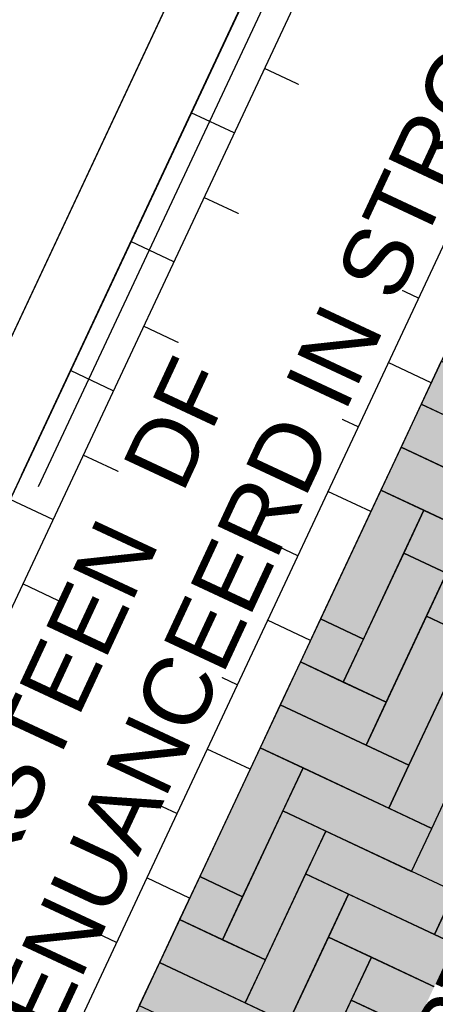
# Model space of a CAD drawing. Header units: metres. Extents: x 252743 to 254903, y 592696 to 593766.
# Tile 182 of 256: x 254465.881 to 254466.494, y 593461.027 to 593462.48. Entities that reach past the tile are written whole.
import ezdxf

# ---------------------------------------------------------------- set-up
doc = ezdxf.new("R2010")
doc.units = ezdxf.units.M
for name, color, linetype in [('N-WB-AANDUIDING PROFIEL', 4, 'Continuous'), ('N-WB-PROFIEL-ARC', 8, 'Continuous'), ('N-WB-PROFIEL-LIJN', 3, 'Continuous'), ('N-WB-PROFIEL-TEKST 50', 7, 'Continuous')]:
    doc.layers.add(name, color=color, linetype=linetype)
doc.layers.add('N-WB-PROFIEL-HULP', color=6, linetype='Continuous', plot=False)
doc.styles.add('N_STANDARD 50', font='arial.ttf', dxfattribs={"height": 0.1})
pattern_1 = [(64.86870962, (638453.279735, 180704.23473), (-0.0275030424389, 0.0348203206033), [0, -0.0396875])]

msp = doc.modelspace()

# ---------------------------------------------------------------- hatches: boundary and pattern name
at = {"layer": 'N-WB-PROFIEL-ARC'}
h = msp.add_hatch(dxfattribs=at)
h.set_pattern_fill('AR-B88', color=256, scale=0.0015, angle=154.8687)
h.set_pattern_definition([(154.86870962, (44577.52057, 71029.4347), (-0.12944670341, -0.27594671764), []), (244.86870962, (44577.52057, 71029.4347), (0.008526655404, -0.340670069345), [0.3048, -0.3048])])
edge = h.paths.add_edge_path()
edge.add_line((254464.2357, 593461.2898), (254466.0412, 593465.1562))
edge.add_line((254466.0412, 593465.1562), (254467.2019, 593464.619))
edge.add_line((254467.2019, 593464.619), (254467.7115, 593465.7055))
edge.add_line((254467.7115, 593465.7055), (254467.0233, 593466.024))
edge.add_arc((254467.1305, 593462.7731), 3.2527, 91.8888, 207.1293)
h = msp.add_hatch(dxfattribs=at)
h.set_pattern_fill('DOTS', color=1, scale=0.025, angle=64.8687, style=0)
h.set_pattern_definition(pattern_1)
h.paths.add_polyline_path([(254465.5816, 593460.0113), (254467.6924, 593464.5108), (254468.643, 593464.0649), (254466.5322, 593459.5654)])
h = msp.add_hatch(dxfattribs=at)
h.set_pattern_fill('DOTS', color=1, scale=0.025, angle=64.8687, style=0)
h.set_pattern_definition(pattern_1)
edge = h.paths.add_edge_path()
edge.add_line((254466.494, 593459.5833), (254465.5816, 593460.0113))
edge.add_line((254465.5816, 593460.0113), (254467.6924, 593464.5108))
edge.add_line((254467.6924, 593464.5108), (254468.643, 593464.0649))
edge.add_line((254468.643, 593464.0649), (254466.5368, 593459.575))

# ---------------------------------------------------------------- linework, layer by layer
at = {"layer": 'N-WB-AANDUIDING PROFIEL', "lineweight": -3}
msp.add_circle((254467.1305, 593462.7731), 3.2527, dxfattribs=at)
msp.add_circle((254467.1305, 593462.7731), 3.2527, dxfattribs=at)
at = {"layer": 'N-WB-PROFIEL-ARC'}
for p, q in [((254467, 593464.0238), (254465.7514, 593461.3621)), ((254467, 593464.0238), (254465.7514, 593461.3621)), ((254467.0633, 593463.994), (254465.8147, 593461.3323)), ((254467.0633, 593463.994), (254465.8147, 593461.3323)), ((254467.1267, 593463.9643), (254465.8781, 593461.3026)), ((254467.1267, 593463.9643), (254465.8781, 593461.3026)), ((254467.1901, 593463.9346), (254465.9415, 593461.2729)), ((254467.1901, 593463.9346), (254465.9415, 593461.2729)), ((254467.2535, 593463.9048), (254466.0049, 593461.2431)), ((254467.2535, 593463.9048), (254466.0049, 593461.2431)), ((254467.3168, 593463.8751), (254466.0682, 593461.2134)), ((254467.3168, 593463.8751), (254466.0682, 593461.2134)), ((254466.4132, 593462.4433), (254466.3498, 593462.4731)), ((254466.4132, 593462.4433), (254466.3498, 593462.4731)), ((254466.54, 593462.3839), (254466.4766, 593462.4136)), ((254466.54, 593462.3839), (254466.4766, 593462.4136)), ((254466.3053, 593462.378), (254466.2419, 593462.4077)), ((254466.3053, 593462.378), (254466.2419, 593462.4077)), ((254466.1973, 593462.3127), (254466.1339, 593462.3424)), ((254466.1973, 593462.3127), (254466.1339, 593462.3424)), ((254466.432, 593462.3185), (254466.3686, 593462.3483)), ((254466.432, 593462.3185), (254466.3686, 593462.3483)), ((254466.324, 593462.2532), (254466.2607, 593462.2829)), ((254466.324, 593462.2532), (254466.2607, 593462.2829)), ((254466.4508, 593462.1938), (254466.3874, 593462.2235)), ((254466.4508, 593462.1938), (254466.3874, 593462.2235)), ((254466.2161, 593462.1879), (254466.1527, 593462.2176)), ((254466.2161, 593462.1879), (254466.1527, 593462.2176)), ((254466.1081, 593462.1225), (254466.0447, 593462.1523)), ((254466.1081, 593462.1225), (254466.0447, 593462.1523)), ((254466.3428, 593462.1284), (254466.2794, 593462.1581)), ((254466.3428, 593462.1284), (254466.2794, 593462.1581)), ((254466.2348, 593462.0631), (254466.1715, 593462.0928)), ((254466.2348, 593462.0631), (254466.1715, 593462.0928)), ((254466.4696, 593462.069), (254466.4062, 593462.0987)), ((254466.4696, 593462.069), (254466.4062, 593462.0987)), ((254466.3616, 593462.0036), (254466.2982, 593462.0334)), ((254466.3616, 593462.0036), (254466.2982, 593462.0334)), ((254466.1269, 593461.9978), (254466.0635, 593462.0275)), ((254466.1269, 593461.9978), (254466.0635, 593462.0275)), ((254466.4883, 593461.9442), (254466.425, 593461.9739)), ((254466.4883, 593461.9442), (254466.425, 593461.9739)), ((254466.0189, 593461.9324), (254465.9555, 593461.9622)), ((254466.0189, 593461.9324), (254465.9555, 593461.9622)), ((254466.2536, 593461.9383), (254466.1903, 593461.968)), ((254466.2536, 593461.9383), (254466.1903, 593461.968)), ((254466.1457, 593461.873), (254466.0823, 593461.9027)), ((254466.1457, 593461.873), (254466.0823, 593461.9027)), ((254466.3804, 593461.8788), (254466.317, 593461.9086)), ((254466.3804, 593461.8788), (254466.317, 593461.9086)), ((254466.2724, 593461.8135), (254466.209, 593461.8432)), ((254466.2724, 593461.8135), (254466.209, 593461.8432)), ((254466.0377, 593461.8076), (254465.9743, 593461.8374)), ((254466.0377, 593461.8076), (254465.9743, 593461.8374)), ((254465.9297, 593461.7423), (254465.8664, 593461.772)), ((254465.9297, 593461.7423), (254465.8664, 593461.772)), ((254466.1644, 593461.7482), (254466.1011, 593461.7779)), ((254466.1644, 593461.7482), (254466.1011, 593461.7779)), ((254466.3992, 593461.7541), (254466.3358, 593461.7838)), ((254466.3992, 593461.7541), (254466.3358, 593461.7838)), ((254466.0565, 593461.6828), (254465.9931, 593461.7126)), ((254466.0565, 593461.6828), (254465.9931, 593461.7126)), ((254466.2912, 593461.6887), (254466.2278, 593461.7185)), ((254466.2912, 593461.6887), (254466.2278, 593461.7185)), ((254465.9485, 593461.6175), (254465.8851, 593461.6472)), ((254465.9485, 593461.6175), (254465.8851, 593461.6472)), ((254466.1832, 593461.6234), (254466.1199, 593461.6531)), ((254466.1832, 593461.6234), (254466.1199, 593461.6531)), ((254466.0753, 593461.5581), (254466.0119, 593461.5878)), ((254466.0753, 593461.5581), (254466.0119, 593461.5878)), ((254466.31, 593461.5639), (254466.2466, 593461.5937)), ((254466.31, 593461.5639), (254466.2466, 593461.5937)), ((254466.202, 593461.4986), (254466.1386, 593461.5283)), ((254466.202, 593461.4986), (254466.1386, 593461.5283)), ((254465.9673, 593461.4927), (254465.9039, 593461.5225)), ((254465.9673, 593461.4927), (254465.9039, 593461.5225)), ((254466.094, 593461.4333), (254466.0307, 593461.463)), ((254466.094, 593461.4333), (254466.0307, 593461.463)), ((254465.9861, 593461.3679), (254465.9227, 593461.3977)), ((254465.9861, 593461.3679), (254465.9227, 593461.3977)), ((254466.2208, 593461.3738), (254466.1574, 593461.4035)), ((254466.2208, 593461.3738), (254466.1574, 593461.4035)), ((254466.1128, 593461.3085), (254466.0494, 593461.3382)), ((254466.1128, 593461.3085), (254466.0494, 593461.3382)), ((254465.9415, 593461.2729), (254465.364, 593460.0419)), ((254465.9415, 593461.2729), (254465.364, 593460.0419)), ((254466.0049, 593461.2431), (254465.9415, 593461.2729)), ((254466.0049, 593461.2431), (254465.9415, 593461.2729)), ((254466.0049, 593461.2431), (254465.4237, 593460.0042)), ((254466.0049, 593461.2431), (254465.4237, 593460.0042)), ((254466.0682, 593461.2134), (254465.484, 593459.9679)), ((254466.0682, 593461.2134), (254465.484, 593459.9679)), ((254465.8969, 593461.1778), (254465.8335, 593461.2075)), ((254465.8969, 593461.1778), (254465.8335, 593461.2075)), ((254466.1316, 593461.1837), (254466.0682, 593461.2134)), ((254466.1316, 593461.1837), (254466.0682, 593461.2134)), ((254466.0236, 593461.1184), (254465.9603, 593461.1481)), ((254466.0236, 593461.1184), (254465.9603, 593461.1481)), ((254465.9157, 593461.053), (254465.8523, 593461.0828)), ((254465.9157, 593461.053), (254465.8523, 593461.0828))]:
    msp.add_line(p, q, dxfattribs=at)
msp.add_lwpolyline([(254465.0519, 593460.2712), (254467.0687, 593464.5705), (254466.0897, 593465.0236), (254464.2947, 593461.1799)], dxfattribs=at)
at = {"layer": 'N-WB-PROFIEL-ARC', "flags": 128}
for points in [[(254466.5666, 593461.9461), (254466.5032, 593461.9759), (254466.4735, 593461.9125), (254466.5369, 593461.8828)], [(254466.5666, 593461.9461), (254466.5032, 593461.9759), (254466.4735, 593461.9125), (254466.5369, 593461.8828)], [(254466.6002, 593461.853), (254466.4735, 593461.9125), (254466.4438, 593461.8491), (254466.5705, 593461.7897)], [(254466.6002, 593461.853), (254466.4735, 593461.9125), (254466.4438, 593461.8491), (254466.5705, 593461.7897)], [(254466.6339, 593461.7599), (254466.4438, 593461.8491), (254466.414, 593461.7857), (254466.6041, 593461.6966)], [(254466.6339, 593461.7599), (254466.4438, 593461.8491), (254466.414, 593461.7857), (254466.6041, 593461.6966)], [(254466.414, 593461.7857), (254466.3248, 593461.5956), (254466.3882, 593461.5659), (254466.4774, 593461.756)], [(254466.414, 593461.7857), (254466.3248, 593461.5956), (254466.3882, 593461.5659), (254466.4774, 593461.756)], [(254466.6675, 593461.6668), (254466.4774, 593461.756), (254466.4477, 593461.6926), (254466.6378, 593461.6035)], [(254466.6675, 593461.6668), (254466.4774, 593461.756), (254466.4477, 593461.6926), (254466.6378, 593461.6035)], [(254466.4477, 593461.6926), (254466.3585, 593461.5025), (254466.4219, 593461.4728), (254466.511, 593461.6629)], [(254466.4477, 593461.6926), (254466.3585, 593461.5025), (254466.4219, 593461.4728), (254466.511, 593461.6629)], [(254466.7012, 593461.5737), (254466.511, 593461.6629), (254466.4813, 593461.5995), (254466.6714, 593461.5104)], [(254466.7012, 593461.5737), (254466.511, 593461.6629), (254466.4813, 593461.5995), (254466.6714, 593461.5104)], [(254466.4813, 593461.5995), (254466.3921, 593461.4094), (254466.4555, 593461.3797), (254466.5447, 593461.5698)], [(254466.4813, 593461.5995), (254466.3921, 593461.4094), (254466.4555, 593461.3797), (254466.5447, 593461.5698)], [(254466.3882, 593461.5659), (254466.3248, 593461.5956), (254466.2951, 593461.5322), (254466.3585, 593461.5025)], [(254466.3882, 593461.5659), (254466.3248, 593461.5956), (254466.2951, 593461.5322), (254466.3585, 593461.5025)], [(254466.4219, 593461.4728), (254466.2951, 593461.5322), (254466.2654, 593461.4689), (254466.3921, 593461.4094)], [(254466.4219, 593461.4728), (254466.2951, 593461.5322), (254466.2654, 593461.4689), (254466.3921, 593461.4094)], [(254466.4555, 593461.3797), (254466.2654, 593461.4689), (254466.2357, 593461.4055), (254466.4258, 593461.3163)], [(254466.4555, 593461.3797), (254466.2654, 593461.4689), (254466.2357, 593461.4055), (254466.4258, 593461.3163)], [(254466.2357, 593461.4055), (254466.1465, 593461.2154), (254466.2098, 593461.1856), (254466.299, 593461.3758)], [(254466.2357, 593461.4055), (254466.1465, 593461.2154), (254466.2098, 593461.1856), (254466.299, 593461.3758)], [(254466.4891, 593461.2866), (254466.299, 593461.3758), (254466.2693, 593461.3124), (254466.4594, 593461.2232)], [(254466.4891, 593461.2866), (254466.299, 593461.3758), (254466.2693, 593461.3124), (254466.4594, 593461.2232)], [(254466.5822, 593461.3202), (254466.4931, 593461.1301), (254466.5564, 593461.1004), (254466.6456, 593461.2905)], [(254466.5822, 593461.3202), (254466.4931, 593461.1301), (254466.5564, 593461.1004), (254466.6456, 593461.2905)], [(254466.2693, 593461.3124), (254466.1801, 593461.1223), (254466.2435, 593461.0925), (254466.3327, 593461.2827)], [(254466.2693, 593461.3124), (254466.1801, 593461.1223), (254466.2435, 593461.0925), (254466.3327, 593461.2827)], [(254466.5228, 593461.1935), (254466.3327, 593461.2827), (254466.3029, 593461.2193), (254466.4931, 593461.1301)], [(254466.5228, 593461.1935), (254466.3327, 593461.2827), (254466.3029, 593461.2193), (254466.4931, 593461.1301)], [(254466.3029, 593461.2193), (254466.2138, 593461.0292), (254466.2771, 593460.9994), (254466.3663, 593461.1896)], [(254466.3029, 593461.2193), (254466.2138, 593461.0292), (254466.2771, 593460.9994), (254466.3663, 593461.1896)], [(254466.2098, 593461.1856), (254466.1465, 593461.2154), (254466.1167, 593461.152), (254466.1801, 593461.1223)], [(254466.2098, 593461.1856), (254466.1465, 593461.2154), (254466.1167, 593461.152), (254466.1801, 593461.1223)], [(254466.5564, 593461.1004), (254466.3663, 593461.1896), (254466.3366, 593461.1262), (254466.5267, 593461.037)], [(254466.5564, 593461.1004), (254466.3663, 593461.1896), (254466.3366, 593461.1262), (254466.5267, 593461.037)], [(254466.2435, 593461.0925), (254466.1167, 593461.152), (254466.087, 593461.0886), (254466.2138, 593461.0292)], [(254466.2435, 593461.0925), (254466.1167, 593461.152), (254466.087, 593461.0886), (254466.2138, 593461.0292)], [(254466.3366, 593461.1262), (254466.2474, 593460.9361), (254466.3108, 593460.9063), (254466.4, 593461.0965)], [(254466.3366, 593461.1262), (254466.2474, 593460.9361), (254466.3108, 593460.9063), (254466.4, 593461.0965)], [(254466.2771, 593460.9994), (254466.087, 593461.0886), (254466.0573, 593461.0253), (254466.2474, 593460.9361)], [(254466.2771, 593460.9994), (254466.087, 593461.0886), (254466.0573, 593461.0253), (254466.2474, 593460.9361)], [(254466.5901, 593461.0073), (254466.4, 593461.0965), (254466.3702, 593461.0331), (254466.5604, 593460.9439)], [(254466.5901, 593461.0073), (254466.4, 593461.0965), (254466.3702, 593461.0331), (254466.5604, 593460.9439)], [(254466.3702, 593461.0331), (254466.281, 593460.843), (254466.3444, 593460.8132), (254466.4336, 593461.0034)], [(254466.3702, 593461.0331), (254466.281, 593460.843), (254466.3444, 593460.8132), (254466.4336, 593461.0034)]]:
    msp.add_lwpolyline(points, close=True, dxfattribs=at)
for points in [[(254466.5189, 593461.35), (254466.5783, 593461.4767), (254466.515, 593461.5064), (254466.4555, 593461.3797)], [(254466.5189, 593461.35), (254466.5783, 593461.4767), (254466.515, 593461.5064), (254466.4555, 593461.3797)], [(254466.4555, 593461.3797), (254466.4258, 593461.3163), (254466.4891, 593461.2866), (254466.5189, 593461.35)], [(254466.4555, 593461.3797), (254466.4258, 593461.3163), (254466.4891, 593461.2866), (254466.5189, 593461.35)]]:
    msp.add_lwpolyline(points, dxfattribs=at)
at = {"layer": 'N-WB-PROFIEL-HULP'}
for p, q in [((254467.8264, 593465.9504), (254465.1321, 593460.2067)), ((254467.8264, 593465.9504), (254465.1321, 593460.2067)), ((254465.8831, 593461.8077), (254467.8265, 593465.9504)), ((254465.9084, 593461.791), (254467.8564, 593465.9437)), ((254465.0519, 593460.2712), (254467.0688, 593464.5706)), ((254465.0519, 593460.2712), (254467.0688, 593464.5706))]:
    msp.add_line(p, q, dxfattribs=at)
msp.add_lwpolyline([(254464.2357, 593461.2898), (254466.0412, 593465.1562), (254467.2019, 593464.619), (254467.7115, 593465.7055), (254467.0233, 593466.024, 0.549984), (254464.2357, 593461.2898, -0.180769)], format="xyb", close=True, dxfattribs=at)
for points in [[(254467.8264, 593465.9504), (254465.1321, 593460.2067)], [(254467.8264, 593465.9504), (254465.1321, 593460.2067)], [(254465.1321, 593460.2067), (254467.4568, 593465.1625), (254469.2947, 593464.3004), (254468.0704, 593461.6906)], [(254466.494, 593459.5833), (254465.5816, 593460.0113), (254467.6924, 593464.5108), (254468.643, 593464.0649), (254466.5368, 593459.575)]]:
    msp.add_lwpolyline(points, dxfattribs=at)
at = {"layer": 'N-WB-PROFIEL-HULP', "flags": 128}
msp.add_lwpolyline([(254465.5816, 593460.0113), (254467.6924, 593464.5108), (254468.643, 593464.0649), (254468.643, 593464.0649), (254468.643, 593464.0649), (254468.643, 593464.0649), (254468.643, 593464.0649), (254466.5322, 593459.5654)], close=True, dxfattribs=at)
at = {"layer": 'N-WB-PROFIEL-HULP'}
msp.add_lwpolyline([(254465.5816, 593460.0113), (254467.6924, 593464.5108), (254468.643, 593464.0649), (254466.5322, 593459.5654)], close=True, dxfattribs=at)
at = {"layer": 'N-WB-PROFIEL-HULP', "flags": 128}
msp.add_lwpolyline([(254466.494, 593459.5833), (254465.5816, 593460.0113), (254467.6924, 593464.5108), (254468.643, 593464.0649), (254468.643, 593464.0649), (254468.643, 593464.0649), (254468.643, 593464.0649), (254468.643, 593464.0649), (254466.5368, 593459.575)], dxfattribs=at)
at = {"layer": 'N-WB-PROFIEL-LIJN'}
msp.add_line((254467.8264, 593465.9504), (254465.1321, 593460.2067), dxfattribs=at)
msp.add_line((254467.8264, 593465.9504), (254465.1321, 593460.2067), dxfattribs=at)
msp.add_lwpolyline([(254465.5816, 593460.0113), (254467.6924, 593464.5108), (254468.643, 593464.0649), (254466.5322, 593459.5654)], close=True, dxfattribs=at)
msp.add_lwpolyline([(254466.494, 593459.5833), (254465.5816, 593460.0113), (254467.6924, 593464.5108), (254468.643, 593464.0649), (254466.5368, 593459.575)], dxfattribs=at)

# ---------------------------------------------------------------- next in the draw order: texts
at = {"layer": 'N-WB-PROFIEL-TEKST 50', "lineweight": -3, "insert": (254466.1029, 593460.2169), "char_height": 0.1, "width": 2.171295, "attachment_point": 1, "rotation": 65, "style": 'N_STANDARD 50', "bg_fill": 3, "box_fill_scale": 1, "bg_fill_color": 256, "bg_fill_transparency": 0}
msp.add_mtext('STRAATBAKSTEEN DF ZWART \\PIN ELLEBOOGVERBAND ', dxfattribs=at)

# ---------------------------------------------------------------- next in the draw order: texts
at = {"layer": 'N-WB-PROFIEL-TEKST 50', "lineweight": -3, "insert": (254465.4495, 593460.5757), "char_height": 0.1, "width": 3.121705, "attachment_point": 1, "rotation": 65, "style": 'N_STANDARD 50', "bg_fill": 3, "box_fill_scale": 1, "bg_fill_color": 256, "bg_fill_transparency": 0}
msp.add_mtext('STRAATBAKSTEEN  DF \\PROOD GENUANCEERD IN STROOMVERBAND{\\Fromand|c0; }', dxfattribs=at)

doc.saveas('drawing.dxf')
